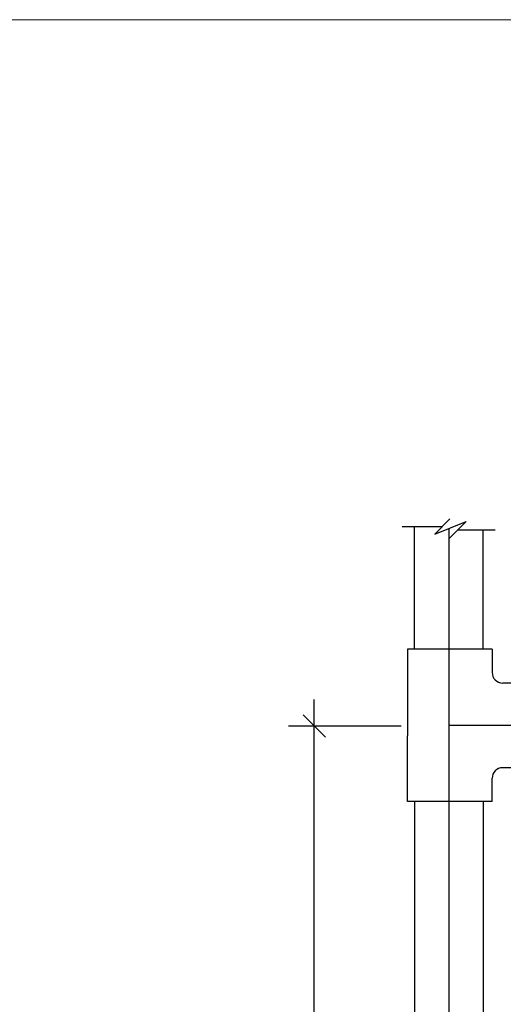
# Model space of a CAD drawing. Header units: inches. Extents: x -33917 to -601, y 26730 to 64098.
# Tile 23 of 80: x -28578 to -28338, y 42422 to 42910. Entities that reach past the tile are written whole.
import ezdxf

# ---------------------------------------------------------------- set-up
doc = ezdxf.new("R2010")
doc.units = ezdxf.units.IN
doc.header["$LTSCALE"] = 0.8
doc.header["$MEASUREMENT"] = 0
doc.layers.add('3d', color=7, linetype='Continuous')
doc.layers.add('AUDIT_I_150621104406-1', color=9, linetype='Continuous', lineweight=20)

msp = doc.modelspace()

# ---------------------------------------------------------------- linework, layer by layer
at = {"layer": '3d', "color": 240}
for p, q in [((-28364.323, 42662.713), (-28371.891, 42655.146)), ((-28371.891, 42655.146), (-28356.361, 42661.408)), ((-28364.899, 42652.869), (-28356.361, 42661.408)), ((-28387.946, 42658.929), (-28368.107, 42658.929)), ((-28381.974, 42598.141), (-28381.974, 42658.678)), ((-28364.912, 42657.96), (-28364.912, 41689.779)), ((-28341.878, 42657.139), (-28360.63, 42657.139)), ((-28347.849, 42598.141), (-28347.849, 42657.352)), ((-28385.402, 42598.141), (-28385.402, 42555.091)), ((-28343.402, 42598.141), (-28385.402, 42598.141)), ((-28343.402, 42598.141), (-28343.402, 42586.591)), ((-28330.802, 42581.341), (-28338.152, 42581.341)), ((-28431.604, 41681.413), (-28431.604, 42573.118)), ((-28426.036, 42554.501), (-28437.173, 42565.638)), ((-28444.472, 42560.07), (-28388.519, 42560.07)), ((-28161.067, 42560.34), (-28364.912, 42560.34)), ((-28385.402, 42522.541), (-28385.402, 42555.091)), ((-28330.802, 42539.341), (-28338.152, 42539.341)), ((-28343.402, 42522.541), (-28343.402, 42534.091)), ((-28343.402, 42522.541), (-28385.402, 42522.541)), ((-28381.974, 42522.541), (-28381.974, 41689.779)), ((-28347.849, 42522.541), (-28347.849, 41689.779))]:
    msp.add_line(p, q, dxfattribs=at)
for centre, start, end in [((-28338.152, 42586.591), 180, 270), ((-28338.152, 42534.091), 90, 180)]:
    msp.add_arc(centre, 5.25, start, end, dxfattribs=at)
at = {"layer": 'AUDIT_I_150621104406-1', "color": 9}
msp.add_lwpolyline([(-31883.058, 41156.48), (-27285.344, 41156.48), (-27285.344, 42910.373), (-31883.058, 42910.373)], close=True, dxfattribs=at)

doc.saveas('drawing.dxf')
